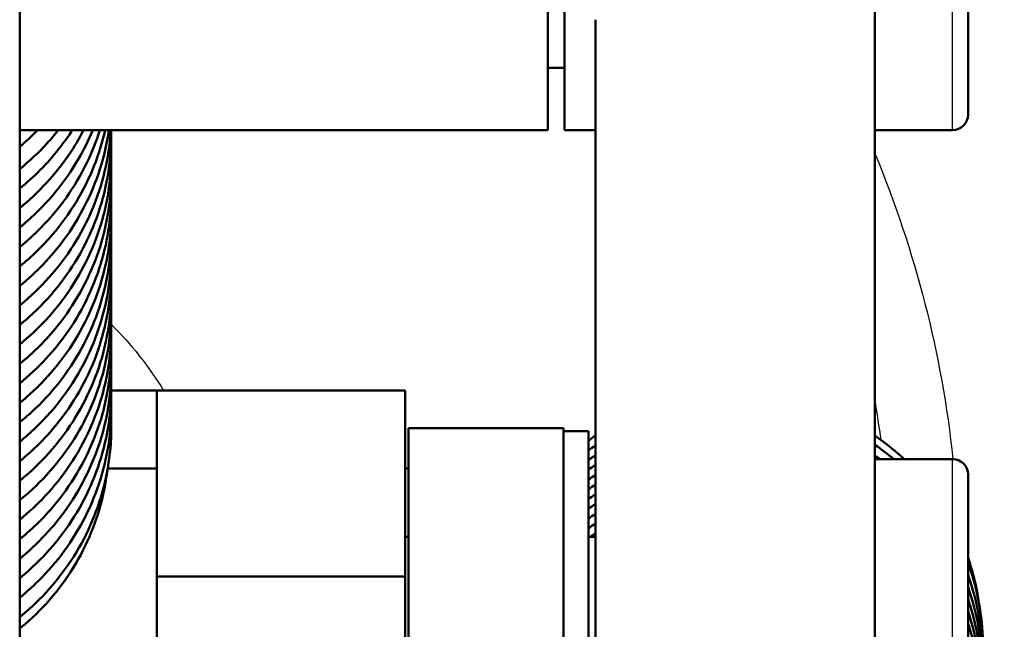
# Model space of a CAD drawing. Header units: millimetres. Extents: x 155 to 950, y -844 to 1327.
# Tile 55 of 58: x 294 to 325, y 1074 to 1094. Entities that reach past the tile are written whole.
import ezdxf

# ---------------------------------------------------------------- set-up
doc = ezdxf.new("R2010")
doc.units = ezdxf.units.MM
doc.header["$LTSCALE"] = 0.75
doc.layers.add('Visible', color=7, linetype='Continuous', lineweight=50)
doc.layers.add('Visible Narrow', color=7, linetype='Continuous', lineweight=25)

msp = doc.modelspace()

# ---------------------------------------------------------------- linework, layer by layer
at = {"layer": 'Visible', "extrusion": (-1e-16, -1, 2.967e-13)}
for p, q in [((293.649, 1301.809, 534.696), (293.649, 1061.997, 665.989)), ((321.185, 1101.663, 300.402), (321.185, 1093.681, 306.426)), ((312.185, 1060.273, 262.159), (312.185, 1093.681, 306.426)), ((321.185, 1093.681, 306.426), (321.185, 1060.273, 262.159)), ((310.649, 1092.127, 298.717), (311.185, 1092.127, 298.717)), ((310.649, 1090.127, 298.717), (293.649, 1090.127, 298.717)), ((311.185, 1090.127, 298.717), (312.185, 1090.127, 298.717)), ((321.185, 1090.127, 298.717), (323.685, 1090.127, 298.717)), ((298.063, 1081.751, 273.755), (306.063, 1081.751, 273.755)), ((311.163, 1080.539, 273.755), (306.163, 1080.539, 273.755)), ((311.963, 1080.439, 273.755), (311.163, 1080.439, 273.755)), ((323.685, 1079.539, 273.755), (321.185, 1079.539, 273.755)), ((296.483, 1079.239, 174.955), (298.063, 1079.239, 174.955)), ((306.063, 1079.239, 174.955), (306.163, 1079.239, 174.955)), ((306.163, 1077.039, 273.755), (306.063, 1077.039, 273.755)), ((312.185, 1077.039, 273.755), (311.963, 1077.039, 273.755)), ((298.063, 1075.758, 279.951), (306.063, 1075.758, 279.951))]:
    msp.add_line(p, q, dxfattribs=at)
at = {"layer": 'Visible', "extrusion": (0, -2.967e-13, -1)}
for centre, radius, start, end in [((-288.563, 1075.8, 748.545), 126, 100.34185, 239.69339), ((-323.685, 1090.627, -298.717), 0.5, 180, 270), ((-323.685, 1079.039, -273.755), 0.5, 90, 180)]:
    msp.add_arc(centre, radius, start, end, dxfattribs=at)
at = {"layer": 'Visible', "extrusion": (1, -1e-16, 0)}
for centre, radius, start, end in [((1094.127, 298.717, 310.649), 4, 0, 180), ((1094.127, 298.717, 324.185), 3.5, 0, 180), ((1075.551, 273.755, 306.063), 6.2, 0, 88.0855), ((1075.539, 273.755, 306.163), 5, 0, 180), ((1075.539, 273.755, 311.163), 5, 0, 180), ((1075.539, 273.755, 311.963), 4.9, 0, 180), ((1075.539, 273.755, 324.185), 3.5, 0, 180), ((1075.965, 273.755, 306.063), 6.2, 91.9145, 180)]:
    msp.add_arc(centre, radius, start, end, dxfattribs=at)
at = {"layer": 'Visible', "extrusion": (-1, 1e-16, 0)}
for centre, radius, start, end in [((-1094.127, 298.717, -311.185), 4, 0, 180), ((-1075.551, 273.755, -298.063), 6.2, 91.9145, 180), ((-1075.965, 273.755, -298.063), 6.2, 0, 88.0855)]:
    msp.add_arc(centre, radius, start, end, dxfattribs=at)
at = {"layer": 'Visible', "extrusion": (-1e-16, -1, 2.967e-13)}
msp.add_arc((296.063, 169.955, -1081.751), 2, 285.5092, 0, dxfattribs=at)
at = {"layer": 'Visible'}
for points, knots in [([(294.893, 1090.127, 249.695), (294.778, 1089.982, 249.719), (294.658, 1089.841, 249.742), (294.262, 1089.408, 249.812), (293.965, 1089.13, 249.855), (293.649, 1088.875, 249.894)], [1.7682285, 1.7682285, 1.7682285, 1.7682285, 1.8239663, 1.8239663, 1.9455822, 1.9455822, 1.9455822, 1.9455822]), ([(295.342, 1090.127, 247.083), (295.206, 1089.916, 247.119), (295.059, 1089.71, 247.154), (294.537, 1089.05, 247.263), (294.113, 1088.623, 247.331), (293.649, 1088.248, 247.388)], [6.6968219, 6.6968219, 6.6968219, 6.6968219, 6.7728135, 6.7728135, 6.9516367, 6.9516367, 6.9516367, 6.9516367]), ([(295.708, 1090.127, 244.469), (295.567, 1089.858, 244.516), (295.411, 1089.596, 244.561), (294.802, 1088.701, 244.712), (294.26, 1088.113, 244.807), (293.649, 1087.62, 244.882)], [11.6299093, 11.6299093, 11.6299093, 11.6299093, 11.7216766, 11.7216766, 11.9578429, 11.9578429, 11.9578429, 11.9578429]), ([(296.002, 1090.127, 241.853), (295.869, 1089.808, 241.91), (295.716, 1089.498, 241.964), (295.113, 1088.458, 242.143), (294.551, 1087.776, 242.255), (293.82, 1087.134, 242.354), (293.735, 1087.062, 242.365), (293.649, 1086.993, 242.376)], [16.5662669, 16.5662669, 16.5662669, 16.5662669, 16.6706216, 16.6706216, 16.9309081, 16.9309081, 16.9641685, 16.9641685, 16.9641685, 16.9641685]), ([(296.231, 1090.127, 239.236), (296.116, 1089.766, 239.3), (295.975, 1089.413, 239.363), (295.435, 1088.304, 239.557), (294.924, 1087.584, 239.678), (294.108, 1086.758, 239.809), (293.884, 1086.556, 239.841), (293.649, 1086.367, 239.87)], [21.5050181, 21.5050181, 21.5050181, 21.5050181, 21.6195835, 21.6195835, 21.8798204, 21.8798204, 21.9702698, 21.9702698, 21.9702698, 21.9702698]), ([(296.402, 1090.127, 236.617), (296.312, 1089.731, 236.688), (296.191, 1089.342, 236.758), (295.722, 1088.172, 236.966), (295.265, 1087.418, 237.095), (294.388, 1086.394, 237.262), (294.032, 1086.049, 237.317), (293.649, 1085.74, 237.364)], [26.4454944, 26.4454944, 26.4454944, 26.4454944, 26.5684683, 26.5684683, 26.828701, 26.828701, 26.9762932, 26.9762932, 26.9762932, 26.9762932]), ([(296.519, 1090.127, 233.998), (296.458, 1089.702, 234.075), (296.362, 1089.281, 234.15), (295.972, 1088.059, 234.369), (295.572, 1087.275, 234.506), (294.659, 1086.04, 234.713), (294.18, 1085.541, 234.792), (293.649, 1085.112, 234.857)], [31.3871613, 31.3871613, 31.3871613, 31.3871613, 31.5173201, 31.5173201, 31.7775436, 31.7775436, 31.982405, 31.982405, 31.982405, 31.982405]), ([(296.583, 1090.127, 231.38), (296.555, 1089.677, 231.461), (296.489, 1089.229, 231.541), (296.185, 1087.961, 231.768), (295.842, 1087.152, 231.913), (294.923, 1085.701, 232.16), (294.335, 1085.041, 232.267), (293.659, 1084.493, 232.35), (293.654, 1084.489, 232.351), (293.649, 1084.485, 232.351)], [36.3295639, 36.3295639, 36.3295639, 36.3295639, 36.4662173, 36.4662173, 36.7264425, 36.7264425, 36.986782, 36.986782, 36.9887057, 36.9887057, 36.9887057, 36.9887057]), ([(296.596, 1090.127, 228.761), (296.605, 1089.655, 228.846), (296.572, 1089.182, 228.931), (296.358, 1087.877, 229.165), (296.075, 1087.046, 229.315), (295.263, 1085.535, 229.577), (294.725, 1084.835, 229.693), (293.952, 1084.111, 229.806), (293.803, 1083.982, 229.826), (293.649, 1083.858, 229.845)], [41.2722734, 41.2722734, 41.2722734, 41.2722734, 41.4151861, 41.4151861, 41.6754083, 41.6754083, 41.9356643, 41.9356643, 41.994935, 41.994935, 41.994935, 41.994935]), ([(296.592, 1089.663, 226.226), (296.605, 1089.325, 226.286), (296.597, 1088.988, 226.347), (296.491, 1087.803, 226.559), (296.269, 1086.955, 226.713), (295.57, 1085.391, 226.989), (295.083, 1084.656, 227.113), (294.236, 1083.741, 227.261), (293.952, 1083.476, 227.302), (293.649, 1083.232, 227.339)], [46.2619198, 46.2619198, 46.2619198, 46.2619198, 46.3641279, 46.3641279, 46.6243422, 46.6243422, 46.8845748, 46.8845748, 47.0009772, 47.0009772, 47.0009772, 47.0009772]), ([(296.592, 1089.035, 223.72), (296.598, 1088.887, 223.746), (296.6, 1088.74, 223.773), (296.583, 1087.739, 223.953), (296.424, 1086.876, 224.107), (295.84, 1085.268, 224.395), (295.409, 1084.501, 224.528), (294.512, 1083.381, 224.712), (294.1, 1082.969, 224.778), (293.649, 1082.604, 224.833)], [51.2680486, 51.2680486, 51.2680486, 51.2680486, 51.312992, 51.312992, 51.5732012, 51.5732012, 51.8334273, 51.8334273, 52.0070234, 52.0070234, 52.0070234, 52.0070234]), ([(296.592, 1088.409, 221.214), (296.625, 1087.596, 221.36), (296.527, 1086.768, 221.508), (296.074, 1085.162, 221.796), (295.699, 1084.367, 221.937), (294.778, 1083.032, 222.162), (294.246, 1082.46, 222.254), (293.649, 1081.977, 222.327)], [56.2742648, 56.2742648, 56.2742648, 56.2742648, 56.5220605, 56.5220605, 56.7822852, 56.7822852, 57.0132121, 57.0132121, 57.0132121, 57.0132121]), ([(296.592, 1087.782, 218.707), (296.617, 1087.154, 218.82), (296.566, 1086.521, 218.934), (296.268, 1085.071, 219.194), (295.952, 1084.252, 219.341), (295.082, 1082.772, 219.595), (294.516, 1082.094, 219.707), (293.793, 1081.468, 219.803), (293.722, 1081.408, 219.812), (293.649, 1081.35, 219.821)], [61.2804496, 61.2804496, 61.2804496, 61.2804496, 61.470999, 61.470999, 61.7312235, 61.7312235, 61.9915176, 61.9915176, 62.019545, 62.019545, 62.019545, 62.019545]), ([(296.591, 1087.155, 216.201), (296.609, 1086.715, 216.281), (296.59, 1086.273, 216.36), (296.423, 1084.992, 216.59), (296.168, 1084.152, 216.742), (295.407, 1082.617, 217.01), (294.892, 1081.9, 217.13), (294.082, 1081.091, 217.258), (293.87, 1080.902, 217.288), (293.649, 1080.723, 217.315)], [66.2865635, 66.2865635, 66.2865635, 66.2865635, 66.4199685, 66.4199685, 66.6801877, 66.6801877, 66.9404266, 66.9404266, 67.0256632, 67.0256632, 67.0256632, 67.0256632]), ([(296.592, 1086.527, 213.696), (296.602, 1086.276, 213.741), (296.6, 1086.025, 213.786), (296.538, 1084.923, 213.983), (296.344, 1084.067, 214.138), (295.697, 1082.483, 214.419), (295.235, 1081.732, 214.547), (294.363, 1080.726, 214.711), (294.019, 1080.395, 214.764), (293.649, 1080.096, 214.809)], [71.2926689, 71.2926689, 71.2926689, 71.2926689, 71.3688639, 71.3688639, 71.6290735, 71.6290735, 71.8893064, 71.8893064, 72.0316861, 72.0316861, 72.0316861, 72.0316861]), ([(296.592, 1085.9, 211.189), (296.595, 1085.838, 211.201), (296.596, 1085.776, 211.212), (296.611, 1084.861, 211.376), (296.481, 1083.994, 211.531), (295.951, 1082.368, 211.823), (295.545, 1081.587, 211.959), (294.634, 1080.371, 212.162), (294.167, 1079.887, 212.239), (293.649, 1079.469, 212.303)], [76.2988316, 76.2988316, 76.2988316, 76.2988316, 76.317713, 76.317713, 76.5779252, 76.5779252, 76.8381484, 76.8381484, 77.0377845, 77.0377845, 77.0377845, 77.0377845]), ([(296.592, 1085.274, 208.683), (296.621, 1084.545, 208.814), (296.547, 1083.806, 208.947), (296.167, 1082.269, 209.222), (295.819, 1081.462, 209.366), (294.896, 1080.026, 209.61), (294.313, 1079.377, 209.716), (293.649, 1078.841, 209.797)], [81.3050602, 81.3050602, 81.3050602, 81.3050602, 81.5268036, 81.5268036, 81.7870288, 81.7870288, 82.0440657, 82.0440657, 82.0440657, 82.0440657]), ([(296.592, 1084.647, 206.177), (296.613, 1084.104, 206.275), (296.579, 1083.558, 206.373), (296.344, 1082.184, 206.619), (296.055, 1081.355, 206.769), (295.234, 1079.849, 207.029), (294.691, 1079.152, 207.145), (293.925, 1078.445, 207.255), (293.789, 1078.328, 207.273), (293.649, 1078.215, 207.29)], [86.3112047, 86.3112047, 86.3112047, 86.3112047, 86.4757703, 86.4757703, 86.7359931, 86.7359931, 86.996254, 86.996254, 87.0503216, 87.0503216, 87.0503216, 87.0503216]), ([(296.591, 1084.019, 203.671), (296.606, 1083.665, 203.735), (296.596, 1083.31, 203.798), (296.48, 1082.109, 204.014), (296.253, 1081.262, 204.167), (295.543, 1079.703, 204.442), (295.052, 1078.971, 204.565), (294.211, 1078.074, 204.71), (293.938, 1077.821, 204.749), (293.649, 1077.588, 204.785)], [91.317307, 91.317307, 91.317307, 91.317307, 91.4247193, 91.4247193, 91.6849345, 91.6849345, 91.9451674, 91.9451674, 92.0563724, 92.0563724, 92.0563724, 92.0563724]), ([(296.592, 1083.392, 201.165), (296.599, 1083.227, 201.195), (296.6, 1083.062, 201.224), (296.576, 1082.044, 201.407), (296.411, 1081.183, 201.562), (295.817, 1079.578, 201.849), (295.381, 1078.813, 201.98), (294.487, 1077.713, 202.161), (294.086, 1077.314, 202.225), (293.649, 1076.961, 202.278)], [96.3234305, 96.3234305, 96.3234305, 96.3234305, 96.3735887, 96.3735887, 96.6337955, 96.6337955, 96.8940241, 96.8940241, 97.0624114, 97.0624114, 97.0624114, 97.0624114]), ([(296.592, 1082.766, 198.659), (296.626, 1081.936, 198.808), (296.523, 1081.09, 198.96), (296.054, 1079.471, 199.25), (295.674, 1078.678, 199.39), (294.755, 1077.363, 199.611), (294.233, 1076.806, 199.701), (293.649, 1076.333, 199.772)], [101.3296389, 101.3296389, 101.3296389, 101.3296389, 101.5826528, 101.5826528, 101.8428773, 101.8428773, 102.0685833, 102.0685833, 102.0685833, 102.0685833]), ([(296.592, 1082.139, 196.153), (296.617, 1081.494, 196.268), (296.563, 1080.843, 196.385), (296.252, 1079.379, 196.648), (295.931, 1078.561, 196.795), (295.051, 1077.087, 197.048), (294.48, 1076.412, 197.158), (293.766, 1075.802, 197.252), (293.708, 1075.754, 197.259), (293.649, 1075.706, 197.266)], [106.3358333, 106.3358333, 106.3358333, 106.3358333, 106.5315827, 106.5315827, 106.7918075, 106.7918075, 107.0521098, 107.0521098, 107.074919, 107.074919, 107.074919, 107.074919]), ([(296.591, 1081.512, 193.647), (296.61, 1081.054, 193.729), (296.588, 1080.595, 193.811), (296.411, 1079.298, 194.044), (296.15, 1078.46, 194.195), (295.379, 1076.929, 194.463), (294.859, 1076.216, 194.582), (294.056, 1075.425, 194.707), (293.857, 1075.247, 194.735), (293.649, 1075.08, 194.76)], [111.341951, 111.341951, 111.341951, 111.341951, 111.4805567, 111.4805567, 111.7407766, 111.7407766, 112.0010179, 112.0010179, 112.0810559, 112.0810559, 112.0810559, 112.0810559]), ([(296.592, 1080.882, 191.141), (296.609, 1080.441, 191.22), (296.59, 1079.998, 191.3), (296.422, 1078.717, 191.53), (296.166, 1077.877, 191.682), (295.404, 1076.342, 191.95), (294.889, 1075.626, 192.07), (294.08, 1074.819, 192.198), (293.869, 1074.63, 192.227), (293.649, 1074.453, 192.254)], [116.3491245, 116.3491245, 116.3491245, 116.3491245, 116.4827384, 116.4827384, 116.7429577, 116.7429577, 117.0031968, 117.0031968, 117.0879362, 117.0879362, 117.0879362, 117.0879362]), ([(321.185, 1080.29, 190.37), (321.296, 1080.214, 190.357), (321.404, 1080.136, 190.343), (321.722, 1079.894, 190.302), (321.927, 1079.721, 190.273), (322.122, 1079.539, 190.243)], [0.4782906, 0.4782906, 0.4782906, 0.4782906, 0.5185315, 0.5185315, 0.5988108, 0.5988108, 0.5988108, 0.5988108]), ([(311.963, 1079.507, 195.368), (311.987, 1079.524, 195.369), (312.011, 1079.542, 195.37), (312.085, 1079.594, 195.373), (312.135, 1079.628, 195.375), (312.185, 1079.662, 195.377)], [109.66841839, 109.66841839, 109.66841839, 109.66841839, 109.67736243, 109.67736243, 109.69550975, 109.69550975, 109.69550975, 109.69550975]), ([(296.462, 1079.123, 189.129), (296.432, 1078.883, 189.177), (296.391, 1078.643, 189.225), (296.153, 1077.576, 189.44), (295.822, 1076.765, 189.603), (294.928, 1075.321, 189.887), (294.356, 1074.666, 190.013), (293.684, 1074.111, 190.116), (293.666, 1074.097, 190.118), (293.649, 1074.083, 190.121)], [1.3356318, 1.3356318, 1.3356318, 1.3356318, 1.4097539, 1.4097539, 1.6698774, 1.6698774, 1.9264779, 1.9264779, 1.933248, 1.933248, 1.933248, 1.933248]), ([(324.185, 1076.361, 189.728), (324.243, 1076.192, 189.701), (324.295, 1076.022, 189.673), (324.416, 1075.571, 189.601), (324.476, 1075.285, 189.555), (324.519, 1074.997, 189.509)], [0.9830457, 0.9830457, 0.9830457, 0.9830457, 1.0368838, 1.0368838, 1.1249302, 1.1249302, 1.1249302, 1.1249302]), ([(324.185, 1076.187, 191.933), (324.208, 1076.126, 191.923), (324.229, 1076.065, 191.912), (324.526, 1075.194, 191.757), (324.668, 1074.328, 191.603), (324.664, 1073.268, 191.413), (324.655, 1073.061, 191.375), (324.638, 1072.854, 191.338)], [116.149754, 116.149754, 116.149754, 116.149754, 116.169469, 116.169469, 116.4297147, 116.4297147, 116.492662, 116.492662, 116.492662, 116.492662]), ([(324.185, 1075.801, 194.276), (324.291, 1075.508, 194.223), (324.379, 1075.21, 194.17), (324.627, 1074.127, 193.978), (324.684, 1073.308, 193.831), (324.616, 1072.509, 193.687)], [111.1470827, 111.1470827, 111.1470827, 111.1470827, 111.2411837, 111.2411837, 111.4853515, 111.4853515, 111.4853515, 111.4853515]), ([(324.185, 1075.415, 196.617), (324.345, 1074.959, 196.536), (324.463, 1074.488, 196.453), (324.627, 1073.415, 196.261), (324.647, 1072.8, 196.151), (324.596, 1072.193, 196.042)], [106.145265, 106.145265, 106.145265, 106.145265, 106.2912571, 106.2912571, 106.4759548, 106.4759548, 106.4759548, 106.4759548]), ([(324.185, 1075.029, 198.959), (324.396, 1074.41, 198.849), (324.53, 1073.763, 198.734), (324.612, 1072.706, 198.545), (324.611, 1072.292, 198.471), (324.577, 1071.881, 198.397)], [101.1434381, 101.1434381, 101.1434381, 101.1434381, 101.3412813, 101.3412813, 101.4662955, 101.4662955, 101.4662955, 101.4662955]), ([(324.185, 1074.641, 201.3), (324.444, 1073.861, 201.162), (324.58, 1073.032, 201.015), (324.584, 1071.991, 200.828), (324.575, 1071.769, 200.788), (324.556, 1071.547, 200.748)], [96.1415971, 96.1415971, 96.1415971, 96.1415971, 96.3913388, 96.3913388, 96.4587846, 96.4587846, 96.4587846, 96.4587846]), ([(324.185, 1074.25, 203.642), (324.227, 1074.12, 203.619), (324.266, 1073.99, 203.595), (324.521, 1073.033, 203.426), (324.604, 1072.161, 203.27), (324.54, 1071.273, 203.11), (324.538, 1071.236, 203.103), (324.534, 1071.2, 203.096)], [91.1400074, 91.1400074, 91.1400074, 91.1400074, 91.1812324, 91.1812324, 91.4414276, 91.4414276, 91.452561, 91.452561, 91.452561, 91.452561])]:
    msp.add_open_spline(points, degree=3, knots=knots, dxfattribs=at)
for points in [[(294.223, 1090.127, 251.601), (294.042, 1089.939, 251.637), (293.85, 1089.76, 251.671), (293.649, 1089.59, 251.702)], [(311.963, 1080.132, 190.661), (312.036, 1080.186, 190.665), (312.11, 1080.238, 190.668), (312.185, 1080.289, 190.671)], [(311.963, 1079.82, 193.014), (312.036, 1079.873, 193.018), (312.11, 1079.925, 193.021), (312.185, 1079.975, 193.024)], [(321.185, 1079.995, 192.644), (321.396, 1079.853, 192.615), (321.601, 1079.701, 192.585), (321.798, 1079.539, 192.553)], [(321.185, 1079.653, 194.993), (321.241, 1079.615, 194.986), (321.295, 1079.577, 194.978), (321.35, 1079.539, 194.97)], [(311.963, 1079.193, 197.721), (312.036, 1079.246, 197.724), (312.11, 1079.297, 197.727), (312.185, 1079.347, 197.73)], [(311.963, 1078.879, 200.074), (312.036, 1078.932, 200.077), (312.11, 1078.983, 200.08), (312.185, 1079.032, 200.083)], [(311.963, 1078.566, 202.426), (312.036, 1078.618, 202.43), (312.11, 1078.668, 202.433), (312.185, 1078.718, 202.435)], [(311.963, 1078.253, 204.78), (312.036, 1078.305, 204.783), (312.11, 1078.355, 204.786), (312.185, 1078.404, 204.789)], [(311.963, 1077.94, 207.133), (312.036, 1077.991, 207.136), (312.11, 1078.041, 207.139), (312.185, 1078.089, 207.142)], [(311.963, 1077.625, 209.486), (312.036, 1077.676, 209.489), (312.11, 1077.726, 209.492), (312.185, 1077.774, 209.495)], [(311.963, 1077.311, 211.839), (312.036, 1077.362, 211.842), (312.11, 1077.411, 211.845), (312.185, 1077.459, 211.847)], [(312.023, 1077.039, 214.194), (312.077, 1077.074, 214.196), (312.131, 1077.11, 214.198), (312.185, 1077.144, 214.2)]]:
    msp.add_open_spline(points, degree=3, dxfattribs=at)
at = {"layer": 'Visible Narrow'}
for centre, radius, start, end in [((288.563, 1075.8, -745.545), 123, 300.46164, 79.24806), ((288.563, 1075.8, -744.557), 33.107, 7.5515, 9.8111)]:
    msp.add_arc(centre, radius, start, end, dxfattribs=at)
at = {"layer": 'Visible Narrow', "extrusion": (-1, 1e-16, 0)}
for centre in [(-1094.127, 298.717, -323.685), (-1075.539, 273.755, -323.685)]:
    msp.add_arc(centre, 4, 0, 180, dxfattribs=at)
at = {"layer": 'Visible Narrow', "extrusion": (0, -2.967e-13, -1)}
for centre, radius, start, end in [((-288.563, 1075.8, 745.545), 35.332, 157.4141, 173.9259), ((-288.563, 1075.8, 720.534), 11.393, 134.8363, 148.5122)]:
    msp.add_arc(centre, radius, start, end, dxfattribs=at)
at = {"layer": 'Visible Narrow'}
for points, knots in [([(322.119, 1079.539, 190.297), (322.087, 1079.568, 190.302), (322.055, 1079.597, 190.307), (321.759, 1079.864, 190.354), (321.479, 1080.085, 190.393), (321.185, 1080.286, 190.429)], [-0.023958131, -0.023958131, -0.023958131, -0.023958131, -0.0234375, -0.0234375, -0.019149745, -0.019149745, -0.019149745, -0.019149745]), ([(293.649, 1074.095, 190.215), (294.128, 1074.483, 190.137), (294.561, 1074.926, 190.046), (295.323, 1075.919, 189.837), (295.647, 1076.471, 189.719), (296.15, 1077.636, 189.468), (296.327, 1078.249, 189.335), (296.44, 1078.956, 189.18), (296.451, 1079.038, 189.162), (296.461, 1079.12, 189.145)], [-0.07784532, -0.07784532, -0.07784532, -0.07784532, -0.0703125, -0.0703125, -0.0625, -0.0625, -0.0546875, -0.0546875, -0.05366352, -0.05366352, -0.05366352, -0.05366352])]:
    msp.add_open_spline(points, degree=3, knots=knots, dxfattribs=at)
msp.add_open_spline([(324.52, 1074.988, 189.522), (324.451, 1075.454, 189.601), (324.339, 1075.913, 189.679), (324.185, 1076.36, 189.754)], degree=3, dxfattribs=at)

doc.saveas('drawing.dxf')
